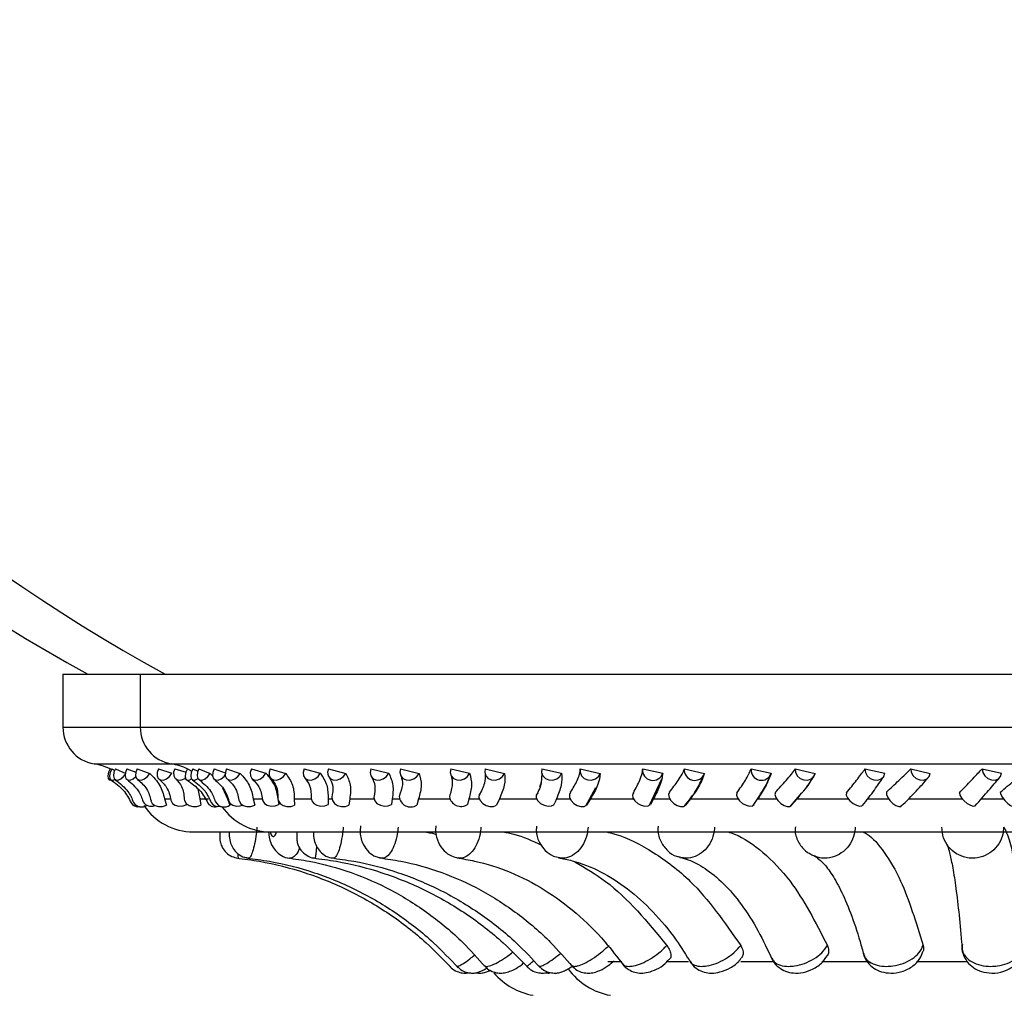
# Model space of a CAD drawing. Header units: millimetres. Extents: x 69 to 135, y 39 to 174.
# Tile 171 of 199: x 103.79 to 106.17, y 118.09 to 120.45. Entities that reach past the tile are written whole.
import ezdxf

# ---------------------------------------------------------------- set-up
doc = ezdxf.new("R2010")
doc.units = ezdxf.units.MM
doc.styles.add('SLDTEXTSTYLE0', font='TXT', dxfattribs={"width": 0.75})
doc.dimstyles.new('SLDDIMSTYLE0', dxfattribs={"dimtxt": 3.5, "dimasz": 3.302, "dimexe": 0, "dimexo": 0.0625, "dimgap": 0.875, "dimtad": 1, "dimdec": 0, "dimlfac": 20, "dimrnd": 1e-09, "dimzin": 12, "dimdsep": 46, "dimtxsty": 'SLDTEXTSTYLE0', "dimsah": 1, "dimcen": 0.09, "dimadec": 0, "dimazin": 3, "dimtfac": 1, "dimtdec": 0, "dimtofl": 0, "dimtmove": 0, "dimatfit": 3, "dimfxl": 0, "dimfrac": 2, "dimtolj": 1, "dimtzin": 12, "dimarcsym": 0})
doc.dimstyles.new('SLDDIMSTYLE1', dxfattribs={"dimtxt": 3.5, "dimasz": 3.302, "dimexe": 0, "dimexo": 0.0625, "dimgap": 0.875, "dimtad": 1, "dimdec": 0, "dimlfac": 20, "dimrnd": 1e-09, "dimzin": 12, "dimdsep": 46, "dimtxsty": 'SLDTEXTSTYLE0', "dimsah": 1, "dimcen": 0.09, "dimadec": 0, "dimazin": 3, "dimtfac": 1, "dimtdec": 0, "dimtmove": 0, "dimatfit": 0, "dimfxl": 0, "dimfrac": 2, "dimtolj": 1, "dimtzin": 12, "dimarcsym": 0})

# ---------------------------------------------------------------- blocks, each defined once
blk = doc.blocks.new('_D')
at = {"color": 7, "linetype": 'Continuous', "lineweight": 18}
for p, q in [((93.4827, 173.872), (135.2794, 173.872)), ((134.2794, 105.8002), (134.2794, 173.872)), ((90.7452, 105.8002), (135.2794, 105.8002))]:
    blk.add_line(p, q, dxfattribs=at)
for points in [[(134.2794, 173.872), (133.7714, 170.57), (134.7874, 170.57)], [(134.2794, 105.8002), (134.7874, 109.1022), (133.7714, 109.1022)]]:
    blk.add_solid(points, dxfattribs=at)
at = {"color": 7, "linetype": 'Continuous', "lineweight": 18, "insert": (129.7677, 135.8804), "char_height": 3.5, "attachment_point": 1, "rotation": 90, "style": 'SLDTEXTSTYLE0'}
blk.add_mtext('1361', dxfattribs=at)
blk = doc.blocks.new('_D_1')
at = {"color": 7, "linetype": 'Continuous', "lineweight": 18}
for p, q in [((92.2732, 128.1922), (124.4905, 128.1922)), ((123.4905, 128.1922), (123.4905, 105.8002)), ((90.7452, 105.8002), (124.4905, 105.8002))]:
    blk.add_line(p, q, dxfattribs=at)
for points in [[(123.4905, 128.1922), (122.9825, 124.8902), (123.9985, 124.8902)], [(123.4905, 105.8002), (123.9985, 109.1022), (122.9825, 109.1022)]]:
    blk.add_solid(points, dxfattribs=at)
at = {"color": 7, "linetype": 'Continuous', "lineweight": 18, "insert": (118.9788, 114.9028), "char_height": 3.5, "attachment_point": 1, "rotation": 90, "style": 'SLDTEXTSTYLE0'}
blk.add_mtext('448', dxfattribs=at)

msp = doc.modelspace()

# ---------------------------------------------------------------- linework, layer by layer
at = {"color": 7, "linetype": 'Continuous', "lineweight": 25}
for p, q in [((103.89427, 118.86784), (103.89427, 118.7399)), ((103.89427, 118.86784), (104.08112, 118.86784)), ((104.08112, 118.86784), (104.08112, 118.7399)), ((104.08112, 118.86784), (108.37135, 118.86784)), ((104.01224, 118.63894), (104.01951, 118.63548)), ((104.02109, 118.63939), (104.04665, 118.62811)), ((104.04916, 118.63894), (104.0705, 118.63096)), ((104.07356, 118.63939), (104.10464, 118.62811)), ((104.12521, 118.63894), (104.15798, 118.62869)), ((104.16467, 118.63939), (104.19251, 118.63066)), ((104.19526, 118.63939), (104.20614, 118.63377)), ((104.20829, 118.63894), (104.22074, 118.63357)), ((104.22301, 118.63939), (104.2507, 118.62811)), ((104.26001, 118.63894), (104.28703, 118.62955)), ((104.29013, 118.63939), (104.32314, 118.62811)), ((104.35039, 118.63894), (104.38502, 118.62869)), ((104.39533, 118.63939), (104.43299, 118.62811)), ((104.47766, 118.63894), (104.51677, 118.62869)), ((104.53654, 118.63939), (104.57814, 118.62811)), ((104.63936, 118.63894), (104.68218, 118.62869)), ((104.71104, 118.63939), (104.75576, 118.62811)), ((104.83233, 118.63894), (104.87803, 118.62869)), ((104.91541, 118.63939), (104.96238, 118.62811)), ((105.05282, 118.63894), (105.10051, 118.62869)), ((105.14568, 118.63939), (105.19399, 118.62811)), ((105.29653, 118.63894), (105.34528, 118.62869)), ((105.39738, 118.63939), (105.44608, 118.62811)), ((105.55873, 118.63894), (105.60759, 118.62869)), ((105.66559, 118.63939), (105.71374, 118.62811)), ((105.8343, 118.63894), (105.88233, 118.62869)), ((105.9451, 118.63939), (105.99176, 118.62811)), ((106.1179, 118.63894), (106.16415, 118.62869)), ((104.2507, 118.62811), (104.25623, 118.62215)), ((105.05253, 118.62788), (105.05086, 118.6049)), ((105.31344, 118.5512), (105.34311, 118.61454)), ((105.71374, 118.62811), (105.7066, 118.61653)), ((104.22092, 118.59041), (104.22563, 118.56671)), ((104.28023, 118.59277), (104.29219, 118.56671)), ((105.159, 118.54969), (105.18289, 118.59432)), ((104.13998, 118.56671), (104.15303, 118.56671)), ((104.13998, 118.56671), (104.14444, 118.55132)), ((104.22563, 118.56671), (104.24644, 118.56671)), ((104.22563, 118.56671), (104.22742, 118.55132)), ((104.29219, 118.56671), (104.29828, 118.55132)), ((104.35465, 118.56671), (104.37524, 118.56671)), ((104.35465, 118.56671), (104.35812, 118.55132)), ((104.41394, 118.56671), (104.41641, 118.5528)), ((104.45392, 118.56671), (104.49483, 118.56671)), ((104.45392, 118.56671), (104.4547, 118.55132)), ((104.53576, 118.56671), (104.5446, 118.56671)), ((104.53576, 118.56671), (104.53614, 118.5528)), ((104.58807, 118.56671), (104.58615, 118.55132)), ((104.58807, 118.56671), (104.64661, 118.56671)), ((104.69088, 118.56671), (104.68915, 118.5528)), ((104.69088, 118.56671), (104.70792, 118.56671)), ((104.7545, 118.56671), (104.74992, 118.55132)), ((104.7545, 118.56671), (104.82951, 118.56671)), ((104.87627, 118.56671), (104.87247, 118.5528)), ((104.87627, 118.56671), (104.90118, 118.56671)), ((104.94996, 118.56671), (104.9428, 118.55132)), ((104.94996, 118.56671), (105.03999, 118.56671)), ((105.08832, 118.56671), (105.08425, 118.55694)), ((105.08832, 118.56671), (105.12061, 118.56671)), ((105.17065, 118.56671), (105.16105, 118.55132)), ((105.17065, 118.56671), (105.27394, 118.56671)), ((105.3229, 118.56671), (105.31522, 118.5528)), ((105.3229, 118.56671), (105.36196, 118.56671)), ((105.41227, 118.56671), (105.40042, 118.55132)), ((105.41227, 118.56671), (105.52681, 118.56671)), ((105.56409, 118.5507), (105.57954, 118.57464)), ((105.57546, 118.56671), (105.62051, 118.56671)), ((105.65401, 118.54879), (105.68165, 118.58068)), ((105.67012, 118.56671), (105.65626, 118.55132)), ((105.67621, 118.57441), (105.67012, 118.56671)), ((105.67012, 118.56671), (105.79369, 118.56671)), ((105.84107, 118.56671), (105.8351, 118.55915)), ((105.84107, 118.56671), (105.89124, 118.56671)), ((105.93918, 118.56671), (106.06937, 118.56671)), ((106.11456, 118.56671), (106.16887, 118.56671)), ((104.19332, 118.55457), (104.19374, 118.5528)), ((105.08126, 118.5518), (105.08391, 118.55713)), ((104.2097, 118.48655), (104.39655, 118.48655)), ((104.39655, 118.48655), (108.09569, 118.48655)), ((105.21198, 118.17274), (105.24621, 118.17274)), ((105.35336, 118.17274), (105.40776, 118.17274)), ((105.53378, 118.17274), (105.61043, 118.17274)), ((105.73022, 118.17274), (105.83774, 118.17274)), ((105.9592, 118.17274), (106.0814, 118.17274))]:
    msp.add_line(p, q, dxfattribs=at)
at = {"color": 1, "linetype": 'Continuous', "lineweight": 25}
for p, q in [((103.89427, 118.7399), (104.08112, 118.7399)), ((104.08112, 118.7399), (108.37135, 118.7399)), ((103.96951, 118.65112), (104.15636, 118.65112)), ((104.15636, 118.65112), (108.29749, 118.65112))]:
    msp.add_line(p, q, dxfattribs=at)
at = {"color": 7, "linetype": 'Continuous', "lineweight": 25, "flags": 128}
for points in [[(104.00829, 118.63939), (104.00446, 118.63069), (104.00269, 118.6225), (104.00325, 118.61604), (104.00604, 118.61227), (104.01066, 118.61176), (104.01107, 118.61186)], [(104.01224, 118.63894), (104.00848, 118.63027), (104.00692, 118.62217), (104.00779, 118.61585), (104.01096, 118.61227), (104.01595, 118.61196), (104.0199, 118.61359)], [(104.02109, 118.63939), (104.01754, 118.63069), (104.01646, 118.6225), (104.018, 118.61604), (104.02194, 118.61227), (104.02769, 118.61176), (104.03439, 118.61458), (104.04104, 118.62032), (104.0449, 118.62527)], [(104.04916, 118.63894), (104.04573, 118.63027), (104.04489, 118.62217), (104.04676, 118.61585), (104.05107, 118.61227), (104.05717, 118.61196), (104.06414, 118.61497), (104.07045, 118.62029)], [(104.07356, 118.63939), (104.07035, 118.63069), (104.06998, 118.6225), (104.07249, 118.61604), (104.0775, 118.61227), (104.08427, 118.61176), (104.09179, 118.61458), (104.09894, 118.62032), (104.10464, 118.62811)], [(104.12521, 118.63894), (104.12217, 118.63027), (104.12206, 118.62217), (104.12491, 118.61585), (104.13027, 118.61227), (104.13736, 118.61196), (104.1451, 118.61497), (104.15234, 118.62084), (104.15798, 118.62869)], [(104.16467, 118.63939), (104.16189, 118.63069), (104.16222, 118.6225), (104.16564, 118.61604), (104.17163, 118.61227), (104.17929, 118.61176), (104.18749, 118.61458), (104.19041, 118.61641)], [(104.19526, 118.63939), (104.19153, 118.63069), (104.19001, 118.6225), (104.19094, 118.61604), (104.19417, 118.61227), (104.19923, 118.61176), (104.20535, 118.61458), (104.20536, 118.61459)], [(104.20829, 118.63894), (104.20465, 118.63027), (104.20335, 118.62217), (104.2046, 118.61585), (104.20821, 118.61227), (104.21363, 118.61196), (104.22005, 118.61497), (104.22095, 118.61561)], [(104.22301, 118.63939), (104.21958, 118.63069), (104.21876, 118.6225), (104.22067, 118.61604), (104.22503, 118.61227), (104.23117, 118.61176), (104.2382, 118.61458), (104.24505, 118.62032), (104.2507, 118.62811)], [(104.26001, 118.63894), (104.25672, 118.63027), (104.25615, 118.62217), (104.25839, 118.61585), (104.26311, 118.61227), (104.26959, 118.61196), (104.27687, 118.61497), (104.28386, 118.62084), (104.28672, 118.62433)], [(104.29013, 118.63939), (104.28708, 118.63069), (104.28697, 118.6225), (104.28982, 118.61604), (104.29521, 118.61227), (104.30234, 118.61176), (104.31013, 118.61458), (104.31742, 118.62032), (104.32314, 118.62811)], [(104.35039, 118.63894), (104.34751, 118.63027), (104.34768, 118.62217), (104.35088, 118.61585), (104.35661, 118.61227), (104.36403, 118.61196), (104.37202, 118.61497), (104.37939, 118.62084), (104.38502, 118.62869)], [(104.39533, 118.63939), (104.3927, 118.63069), (104.39331, 118.6225), (104.39705, 118.61604), (104.40338, 118.61227), (104.41134, 118.61176), (104.41974, 118.61458), (104.42734, 118.62032), (104.43299, 118.62811)], [(104.47766, 118.63894), (104.47526, 118.63027), (104.47616, 118.62217), (104.48025, 118.61585), (104.48689, 118.61227), (104.4951, 118.61196), (104.50365, 118.61497), (104.51125, 118.62084), (104.51677, 118.62869)], [(104.53654, 118.63939), (104.5344, 118.63069), (104.53571, 118.6225), (104.54027, 118.61604), (104.54741, 118.61227), (104.55604, 118.61176), (104.5649, 118.61458), (104.57265, 118.62032), (104.57814, 118.62811)], [(104.63936, 118.63894), (104.63747, 118.63027), (104.6391, 118.62217), (104.64399, 118.61585), (104.65141, 118.61227), (104.66025, 118.61196), (104.66919, 118.61497), (104.67688, 118.62084), (104.68218, 118.62869)], [(104.71104, 118.63939), (104.70942, 118.63069), (104.71141, 118.6225), (104.71669, 118.61604), (104.7245, 118.61227), (104.73365, 118.61176), (104.74278, 118.61458), (104.75054, 118.62032), (104.75576, 118.62811)], [(104.83233, 118.63894), (104.831, 118.63027), (104.83331, 118.62217), (104.83891, 118.61585), (104.84697, 118.61227), (104.85627, 118.61196), (104.86543, 118.61497), (104.87306, 118.62084), (104.87803, 118.62869)], [(104.91541, 118.63939), (104.91435, 118.63069), (104.91697, 118.6225), (104.92288, 118.61604), (104.93121, 118.61227), (104.94069, 118.61176), (104.94993, 118.61458), (104.95754, 118.62032), (104.96238, 118.62811)], [(105.05282, 118.63894), (105.05207, 118.63027), (105.05502, 118.62217), (105.06123, 118.61585), (105.06976, 118.61227), (105.07934, 118.61196), (105.08853, 118.61497), (105.09596, 118.62084), (105.10051, 118.62869)], [(105.14568, 118.63939), (105.1452, 118.63069), (105.14841, 118.6225), (105.15483, 118.61604), (105.16351, 118.61227), (105.17314, 118.61176), (105.1823, 118.61458), (105.18962, 118.62032), (105.19399, 118.62811)], [(105.66559, 118.63939), (105.66627, 118.63069), (105.67046, 118.6225), (105.67751, 118.61604), (105.68639, 118.61227), (105.69577, 118.61176), (105.70424, 118.61458), (105.71055, 118.62032), (105.71374, 118.62811)], [(105.8343, 118.63894), (105.83534, 118.63027), (105.83982, 118.62217), (105.84708, 118.61585), (105.85603, 118.61227), (105.86533, 118.61196), (105.87358, 118.61497), (105.87954, 118.62084), (105.88233, 118.62869)], [(105.9451, 118.63939), (105.94635, 118.63069), (105.95091, 118.6225), (105.95808, 118.61604), (105.9668, 118.61227), (105.97577, 118.61176), (105.98365, 118.61458), (105.98926, 118.62032), (105.99176, 118.62811)], [(106.1179, 118.63894), (106.1195, 118.63027), (106.12433, 118.62217), (106.13167, 118.61585), (106.14041, 118.61227), (106.14924, 118.61196), (106.15684, 118.61497), (106.16207, 118.62084), (106.16415, 118.62869)], [(105.12222, 118.58237), (105.11913, 118.57685), (105.11949, 118.56977), (105.12325, 118.56221), (105.12983, 118.55534), (105.13822, 118.55024), (105.14711, 118.54768), (105.15513, 118.54806), (105.16105, 118.55132)], [(105.36124, 118.58237), (105.35922, 118.57685), (105.36052, 118.56977), (105.36495, 118.56221), (105.37181, 118.55534), (105.38005, 118.55024), (105.3884, 118.54768), (105.39556, 118.54806), (105.40042, 118.55132)], [(105.61748, 118.58237), (105.61657, 118.57685), (105.61879, 118.56977), (105.6238, 118.56221), (105.63081, 118.55534), (105.63874, 118.55024), (105.64638, 118.54768), (105.65253, 118.54806), (105.65626, 118.55132)], [(105.88595, 118.58237), (105.88618, 118.57685), (105.88927, 118.56977), (105.89476, 118.56221), (105.90178, 118.55534), (105.90926, 118.55024), (105.91604, 118.54768), (105.92107, 118.54806), (105.92357, 118.55132)], [(106.16143, 118.58237), (106.16279, 118.57685), (106.1667, 118.56977), (106.17256, 118.56221), (106.17945, 118.55534), (106.18633, 118.55024), (106.19212, 118.54768), (106.19592, 118.54806), (106.19716, 118.55132)], [(104.10724, 118.56193), (104.11031, 118.55534), (104.11675, 118.55024), (104.12551, 118.54768), (104.13524, 118.54806), (104.14444, 118.55132)], [(104.15545, 118.56291), (104.15566, 118.56182), (104.15918, 118.55555), (104.16594, 118.551), (104.1749, 118.54888), (104.18466, 118.54951), (104.19374, 118.5528)], [(104.18781, 118.56577), (104.18839, 118.56221), (104.19235, 118.55534), (104.19948, 118.55024), (104.20866, 118.54768), (104.21848, 118.54806), (104.22742, 118.55132)], [(104.29591, 118.56055), (104.29857, 118.55555), (104.30482, 118.551), (104.31344, 118.54888), (104.3231, 118.54951), (104.32861, 118.55113)], [(104.31993, 118.56325), (104.32011, 118.56221), (104.32356, 118.55534), (104.33027, 118.55024), (104.33921, 118.54768), (104.34899, 118.54806), (104.35812, 118.55132)], [(104.37715, 118.56421), (104.37763, 118.56182), (104.38149, 118.55555), (104.38853, 118.551), (104.39765, 118.54888), (104.40745, 118.54951), (104.41641, 118.5528)], [(104.4144, 118.56713), (104.41518, 118.56221), (104.41945, 118.55534), (104.4268, 118.55024), (104.43609, 118.54768), (104.4459, 118.54806), (104.4547, 118.55132)], [(104.49484, 118.56789), (104.49598, 118.56182), (104.50071, 118.55555), (104.50839, 118.551), (104.51784, 118.54888), (104.52759, 118.54951), (104.53614, 118.5528)], [(104.54452, 118.56999), (104.5445, 118.56977), (104.54589, 118.56221), (104.5509, 118.55534), (104.55874, 118.55024), (104.56821, 118.54768), (104.57785, 118.54806), (104.58615, 118.55132)], [(104.64643, 118.56983), (104.64641, 118.56885), (104.64839, 118.56182), (104.6539, 118.55555), (104.66208, 118.551), (104.67166, 118.54888), (104.68118, 118.54951), (104.68915, 118.5528)], [(104.90189, 118.57878), (104.90097, 118.57685), (104.90038, 118.56977), (104.90341, 118.56221), (104.90958, 118.55534), (104.91794, 118.55024), (104.92721, 118.54768), (104.93595, 118.54806), (104.9428, 118.55132)], [(105.04254, 118.58088), (105.03908, 118.57555), (105.03922, 118.56885), (105.04294, 118.56182), (105.04967, 118.55555), (105.05835, 118.551), (105.06766, 118.54888), (105.07616, 118.54951), (105.08128, 118.55181)], [(105.27415, 118.58088), (105.27177, 118.57555), (105.27291, 118.56885), (105.2774, 118.56182), (105.28454, 118.55555), (105.29323, 118.551), (105.30212, 118.54888), (105.30985, 118.54951), (105.31522, 118.5528)], [(105.52468, 118.58088), (105.52343, 118.57555), (105.52555, 118.56885), (105.53071, 118.56182), (105.53813, 118.55555), (105.54665, 118.551), (105.55496, 118.54888), (105.56178, 118.54951), (105.56604, 118.5528)], [(105.78926, 118.58088), (105.78915, 118.57555), (105.7922, 118.56885), (105.79795, 118.56182), (105.8055, 118.55555), (105.81369, 118.551), (105.82125, 118.54888), (105.82702, 118.54951), (105.8301, 118.5528)], [(106.06273, 118.58088), (106.06377, 118.57555), (106.0677, 118.56885), (106.07391, 118.56182), (106.08145, 118.55555), (106.08914, 118.551), (106.09581, 118.54888), (106.10042, 118.54951), (106.10225, 118.5528)], [(104.2706, 118.54894), (104.27515, 118.54768), (104.27888, 118.54748)]]:
    msp.add_lwpolyline(points, dxfattribs=at)
at = {"color": 7, "linetype": 'Continuous', "lineweight": 25}
for centre, radius, start, end in [((106.06293, 122.70561), 4.37867, 193.22002, 241.2195), ((106.24979, 122.70561), 4.37867, 193.05337, 241.2195), ((103.98427, 118.7399), 0.09, 180, 260.56308), ((104.17112, 118.7399), 0.09, 180, 260.56308), ((103.94499, 118.50361), 0.14954, 62.5993, 80.56308), ((104.13185, 118.50361), 0.14954, 64.5623, 80.56308), ((105.32139, 118.63612), 0.02502, 173.53594, 342.72796), ((105.42232, 118.63632), 0.02513, 173.00174, 340.91993), ((105.58372, 118.63647), 0.02511, 174.35202, 341.96534), ((104.19711, 118.61803), 0.00709, 169.911, 235.03789), ((104.10796, 118.57155), 0.02316, 211.91456, 292.64143), ((104.28425, 118.57121), 0.02433, 210.16227, 305.19965), ((104.73503, 118.57452), 0.02757, 184.80306, 302.69093), ((104.85694, 118.57661), 0.02843, 189.79731, 303.12528), ((104.07326, 118.56502), 0.01635, 210.64675, 276.60071), ((104.07601, 118.56701), 0.01968, 231.92894, 281.16062), ((104.08471, 118.57043), 0.02351, 213.06612, 303.089), ((104.2097, 118.63064), 0.1441, 213.92807, 270), ((104.26192, 118.56815), 0.02101, 216.02606, 292.83784), ((104.26853, 118.567), 0.01864, 210.84819, 285.85978), ((104.39655, 118.63064), 0.1441, 215.25165, 270), ((105.24641, 118.24955), 0.16087, 216.01814, 259.95841), ((105.05956, 118.24955), 0.16087, 220.29077, 259.95841)]:
    msp.add_arc(centre, radius, start, end, dxfattribs=at)
for points, knots in [([(105.12222, 118.58237), (105.12805, 118.59207), (105.13744, 118.60772), (105.14503, 118.62672), (105.14546, 118.63513), (105.14568, 118.63939)], [0, 0, 0, 0, 0.4459279, 0.7192444, 1, 1, 1, 1]), ([(105.27415, 118.58088), (105.27977, 118.59151), (105.29103, 118.6128), (105.29629, 118.63078), (105.29651, 118.63816), (105.29653, 118.63894)], [0, 0, 0, 0, 0.4711036, 0.9438887, 1, 1, 1, 1]), ([(105.36124, 118.58237), (105.36872, 118.59207), (105.38079, 118.60772), (105.39273, 118.62672), (105.39581, 118.63513), (105.39738, 118.63939)], [0, 0, 0, 0, 0.4459228, 0.7192308, 1, 1, 1, 1]), ([(105.52468, 118.58088), (105.53188, 118.59151), (105.54629, 118.6128), (105.55583, 118.63078), (105.55845, 118.63816), (105.55873, 118.63894)], [0, 0, 0, 0, 0.4710971, 0.9438889, 1, 1, 1, 1]), ([(105.61748, 118.58237), (105.62648, 118.59207), (105.641, 118.60772), (105.65705, 118.62672), (105.66272, 118.63513), (105.66559, 118.63939)], [0, 0, 0, 0, 0.4459304, 0.7192463, 1, 1, 1, 1]), ([(105.78926, 118.58088), (105.79789, 118.59151), (105.81518, 118.6128), (105.8288, 118.63078), (105.83378, 118.63816), (105.8343, 118.63894)], [0, 0, 0, 0, 0.4711044, 0.9438907, 1, 1, 1, 1]), ([(105.88595, 118.58237), (105.89629, 118.59207), (105.91297, 118.60772), (105.93283, 118.62672), (105.94097, 118.63513), (105.9451, 118.63939)], [0, 0, 0, 0, 0.4459327, 0.7192407, 1, 1, 1, 1]), ([(106.06273, 118.58088), (106.07262, 118.59151), (106.09246, 118.6128), (106.1099, 118.63078), (106.11713, 118.63816), (106.1179, 118.63894)], [0, 0, 0, 0, 0.4710985, 0.9438852, 1, 1, 1, 1]), ([(106.16143, 118.58237), (106.17292, 118.59207), (106.19144, 118.60772), (106.21471, 118.62672), (106.22517, 118.63513), (106.23047, 118.63939)], [0, 0, 0, 0, 0.4459255, 0.7192457, 1, 1, 1, 1]), ([(104.01046, 118.61254), (104.02126, 118.60468), (104.04318, 118.58874), (104.05377, 118.56754), (104.05914, 118.5568)], [0, 0, 0, 0, 0.4931826, 1, 1, 1, 1]), ([(104.02095, 118.6128), (104.03232, 118.60375), (104.05283, 118.58741), (104.06118, 118.56697), (104.06491, 118.55786)], [0, 0, 0, 0, 0.5542089, 1, 1, 1, 1]), ([(104.04932, 118.61317), (104.05948, 118.60459), (104.07778, 118.58914), (104.085, 118.5687), (104.08821, 118.55961)], [0, 0, 0, 0, 0.5548224, 1, 1, 1, 1]), ([(104.07497, 118.61359), (104.08315, 118.60616), (104.09995, 118.59092), (104.10477, 118.57173), (104.10725, 118.56189)], [0, 0, 0, 0, 0.4871365, 1, 1, 1, 1]), ([(104.10464, 118.62811), (104.11343, 118.61895), (104.13114, 118.60048), (104.13702, 118.57802), (104.13998, 118.56671)], [0, 0, 0, 0, 0.49600948, 1, 1, 1, 1]), ([(104.12675, 118.61407), (104.13343, 118.60778), (104.14852, 118.59354), (104.15295, 118.57403), (104.15542, 118.56314)], [0, 0, 0, 0, 0.4422921, 1, 1, 1, 1]), ([(104.16702, 118.61474), (104.17247, 118.60885), (104.18519, 118.59509), (104.18685, 118.57659), (104.1878, 118.56602)], [0, 0, 0, 0, 0.4282665, 1, 1, 1, 1]), ([(104.19388, 118.61243), (104.20531, 118.60423), (104.22851, 118.58757), (104.23934, 118.56662), (104.24483, 118.55599)], [0, 0, 0, 0, 0.4924054, 1, 1, 1, 1]), ([(104.2073, 118.61275), (104.21864, 118.60394), (104.23906, 118.58808), (104.24831, 118.56704), (104.25242, 118.55768)], [0, 0, 0, 0, 0.5553815, 1, 1, 1, 1]), ([(104.22352, 118.61306), (104.23406, 118.60417), (104.25311, 118.58812), (104.26003, 118.56818), (104.26311, 118.55928)], [0, 0, 0, 0, 0.5538293, 1, 1, 1, 1]), ([(104.26076, 118.61347), (104.26994, 118.60532), (104.28696, 118.59019), (104.29303, 118.57014), (104.29582, 118.5609)], [0, 0, 0, 0, 0.5390973, 1, 1, 1, 1]), ([(104.29197, 118.61397), (104.29872, 118.60756), (104.3142, 118.59286), (104.31784, 118.57408), (104.31989, 118.56349)], [0, 0, 0, 0, 0.4358745, 1, 1, 1, 1]), ([(104.32314, 118.62811), (104.33132, 118.61895), (104.34781, 118.60048), (104.35236, 118.57802), (104.35465, 118.56671)], [0, 0, 0, 0, 0.4960073, 1, 1, 1, 1]), ([(104.3523, 118.61451), (104.35816, 118.6086), (104.37184, 118.59483), (104.37521, 118.57551), (104.37713, 118.56447)], [0, 0, 0, 0, 0.4290165, 1, 1, 1, 1]), ([(104.38502, 118.62869), (104.39289, 118.61933), (104.40815, 118.60116), (104.41205, 118.57796), (104.41394, 118.56671)], [0, 0, 0, 0, 0.5150534, 1, 1, 1, 1]), ([(104.39784, 118.61529), (104.40257, 118.60968), (104.41361, 118.59659), (104.41411, 118.57801), (104.4144, 118.56738)], [0, 0, 0, 0, 0.4282473, 1, 1, 1, 1]), ([(104.43299, 118.62811), (104.43946, 118.61895), (104.45249, 118.60048), (104.45344, 118.57802), (104.45392, 118.56671)], [0, 0, 0, 0, 0.4960014, 1, 1, 1, 1]), ([(104.48008, 118.61601), (104.48423, 118.61071), (104.49393, 118.59836), (104.4945, 118.57882), (104.49483, 118.56766)], [0, 0, 0, 0, 0.4288555, 1, 1, 1, 1]), ([(104.51677, 118.62869), (104.52291, 118.61933), (104.53483, 118.60116), (104.53546, 118.57796), (104.53576, 118.56671)], [0, 0, 0, 0, 0.5150496, 1, 1, 1, 1]), ([(104.53895, 118.61733), (104.54242, 118.61093), (104.54953, 118.5978), (104.54624, 118.57966), (104.54456, 118.57036)], [0, 0, 0, 0, 0.4876429, 1, 1, 1, 1]), ([(104.57814, 118.62811), (104.58276, 118.61895), (104.59208, 118.60048), (104.58942, 118.57802), (104.58807, 118.56671)], [0, 0, 0, 0, 0.4960092, 1, 1, 1, 1]), ([(104.64132, 118.61853), (104.64447, 118.61223), (104.65094, 118.59934), (104.64798, 118.58004), (104.64646, 118.57016)], [0, 0, 0, 0, 0.4883432, 1, 1, 1, 1]), ([(104.68218, 118.62869), (104.68647, 118.61933), (104.69481, 118.60116), (104.69216, 118.57796), (104.69088, 118.56671)], [0, 0, 0, 0, 0.5150551, 1, 1, 1, 1]), ([(104.71211, 118.62121), (104.71405, 118.61475), (104.71805, 118.60146), (104.71115, 118.58236), (104.7076, 118.57254)], [0, 0, 0, 0, 0.4865073, 1, 1, 1, 1]), ([(104.75576, 118.62811), (104.75845, 118.61895), (104.76387, 118.60048), (104.75764, 118.57802), (104.7545, 118.56671)], [0, 0, 0, 0, 0.4960111, 1, 1, 1, 1]), ([(104.83299, 118.62277), (104.83476, 118.61622), (104.8384, 118.6028), (104.83215, 118.58247), (104.82895, 118.57205)], [0, 0, 0, 0, 0.4879216, 1, 1, 1, 1]), ([(104.87803, 118.62869), (104.8804, 118.61933), (104.88499, 118.60116), (104.87912, 118.57796), (104.87627, 118.56671)], [0, 0, 0, 0, 0.5150528, 1, 1, 1, 1]), ([(104.91519, 118.62651), (104.9156, 118.6195), (104.91645, 118.60509), (104.90578, 118.58466), (104.9003, 118.57418)], [0, 0, 0, 0, 0.48664573, 1, 1, 1, 1]), ([(104.96238, 118.62811), (104.96308, 118.61895), (104.9645, 118.60048), (104.95483, 118.57802), (104.94996, 118.56671)], [0, 0, 0, 0, 0.496004, 1, 1, 1, 1]), ([(105.04753, 118.59617), (105.04982, 118.60175), (105.0527, 118.60874), (105.0527, 118.61383), (105.0527, 118.61486)], [0, 0, 0, 0, 0.7975624, 1, 1, 1, 1]), ([(105.10051, 118.62869), (105.1009, 118.61933), (105.10166, 118.60116), (105.09267, 118.57796), (105.08832, 118.56671)], [0, 0, 0, 0, 0.5150472, 1, 1, 1, 1]), ([(105.19399, 118.62811), (105.1927, 118.61895), (105.19009, 118.60048), (105.17716, 118.57802), (105.17065, 118.56671)], [0, 0, 0, 0, 0.4960152, 1, 1, 1, 1]), ([(105.34528, 118.62869), (105.34369, 118.61933), (105.3406, 118.60116), (105.32868, 118.57796), (105.3229, 118.56671)], [0, 0, 0, 0, 0.5150488, 1, 1, 1, 1]), ([(105.39809, 118.54919), (105.40833, 118.56231), (105.42897, 118.58873), (105.43762, 118.60951), (105.44198, 118.61997)], [0, 0, 0, 0, 0.4963559, 1, 1, 1, 1]), ([(105.44608, 118.62811), (105.44281, 118.61895), (105.43622, 118.60048), (105.4203, 118.57802), (105.41227, 118.56671)], [0, 0, 0, 0, 0.4960078, 1, 1, 1, 1]), ([(105.60759, 118.62869), (105.60405, 118.61933), (105.59718, 118.60116), (105.58255, 118.57796), (105.57546, 118.56671)], [0, 0, 0, 0, 0.5150441, 1, 1, 1, 1]), ([(105.57954, 118.57464), (105.58274, 118.57946), (105.59462, 118.59736), (105.59989, 118.61061), (105.60373, 118.62029)], [0, 0, 0, 0, 0.2695221, 1, 1, 1, 1]), ([(105.68165, 118.58068), (105.68327, 118.58253), (105.69601, 118.59707), (105.7028, 118.6083), (105.70872, 118.6181)], [0, 0, 0, 0, 0.1274186, 1, 1, 1, 1]), ([(105.82832, 118.55028), (105.83856, 118.56336), (105.85905, 118.58952), (105.87153, 118.60884), (105.87777, 118.6185)], [0, 0, 0, 0, 0.499821, 1, 1, 1, 1]), ([(105.92174, 118.54845), (105.93463, 118.56126), (105.96045, 118.58691), (105.9777, 118.60674), (105.98634, 118.61668)], [0, 0, 0, 0, 0.499257, 1, 1, 1, 1]), ([(106.10097, 118.54992), (106.11229, 118.56285), (106.1349, 118.58867), (106.15121, 118.60763), (106.15934, 118.61709)], [0, 0, 0, 0, 0.5009802, 1, 1, 1, 1]), ([(105.05086, 118.6049), (105.05086, 118.60485), (105.05031, 118.59674), (105.0445, 118.58509), (105.03872, 118.57352)], [0, 0, 0, 0, 0.0061814, 1, 1, 1, 1]), ([(105.69892, 118.60407), (105.69813, 118.60265), (105.69672, 118.60013), (105.6942, 118.59707), (105.69309, 118.59573)], [0, 0, 0, 0, 0.5622879, 1, 1, 1, 1]), ([(104.39119, 118.48746), (104.39241, 118.47811), (104.39458, 118.46137), (104.40655, 118.44128), (104.4224, 118.42892), (104.43519, 118.42278), (104.44215, 118.42324), (104.44263, 118.42327)], [0, 0, 0, 0, 0.3145739, 0.5631841, 0.770099, 0.9842621, 1, 1, 1, 1]), ([(104.61394, 118.50151), (104.61348, 118.49604), (104.61214, 118.47985), (104.61868, 118.45725), (104.63281, 118.43762), (104.64889, 118.42628), (104.66049, 118.42447), (104.66553, 118.42369)], [0, 0, 0, 0, 0.1536732, 0.4547446, 0.6668062, 0.8550514, 1, 1, 1, 1]), ([(104.79647, 118.50117), (104.79597, 118.49659), (104.79446, 118.48267), (104.80102, 118.46109), (104.81455, 118.44072), (104.83202, 118.42741), (104.84517, 118.42491), (104.851, 118.4238)], [0, 0, 0, 0, 0.1285688, 0.3912823, 0.6195557, 0.8312452, 1, 1, 1, 1]), ([(105.04007, 118.50068), (105.03959, 118.49692), (105.03793, 118.48398), (105.04476, 118.46256), (105.05928, 118.44131), (105.07759, 118.4277), (105.09088, 118.42538), (105.09617, 118.42445)], [0, 0, 0, 0, 0.1068282, 0.3682073, 0.6134641, 0.8458373, 1, 1, 1, 1]), ([(105.33419, 118.50001), (105.33375, 118.49686), (105.33194, 118.4839), (105.33953, 118.46208), (105.35571, 118.44062), (105.37282, 118.42799), (105.38415, 118.42642), (105.38705, 118.42601)], [0, 0, 0, 0, 0.0949278, 0.3907585, 0.6548513, 0.9116917, 1, 1, 1, 1]), ([(105.66599, 118.49916), (105.6656, 118.49646), (105.66385, 118.48421), (105.67177, 118.46261), (105.6879, 118.43973), (105.7041, 118.43205), (105.71148, 118.42855)], [0, 0, 0, 0, 0.09028677, 0.40964703, 0.73091723, 1, 1, 1, 1]), ([(106.16961, 118.49779), (106.1692, 118.49219), (106.16819, 118.47821), (106.159, 118.45717), (106.14194, 118.43814), (106.11948, 118.42578), (106.09739, 118.42205), (106.07546, 118.42436), (106.05467, 118.43263), (106.03565, 118.44944), (106.02254, 118.47196), (106.02098, 118.48908), (106.02018, 118.49779)], [0, 0, 0, 0, 0.071767, 0.1789309, 0.2859703, 0.3929761, 0.5000224, 0.5670026, 0.6742208, 0.7815582, 0.8889413, 1, 1, 1, 1]), ([(106.16961, 118.49779), (106.17251, 118.49303), (106.17968, 118.48123), (106.19083, 118.43948), (106.20509, 118.3583), (106.2135, 118.2675), (106.21865, 118.21186)], [0, 0, 0, 0, 0.1560523, 0.3867741, 0.6241876, 1, 1, 1, 1]), ([(104.27367, 118.48655), (104.27361, 118.48494), (104.27341, 118.47953), (104.27339, 118.47475), (104.27368, 118.46805), (104.27509, 118.45916), (104.2795, 118.44778), (104.28865, 118.43581), (104.30202, 118.42619), (104.31283, 118.42422), (104.31812, 118.42325)], [0, 0, 0, 0, 0.0567936, 0.1916007, 0.2576911, 0.3473438, 0.4840396, 0.6489153, 0.8283732, 1, 1, 1, 1]), ([(104.2961, 118.48655), (104.29615, 118.4831), (104.2963, 118.47344), (104.29871, 118.46076), (104.30562, 118.44522), (104.31698, 118.43287), (104.33054, 118.42479), (104.33987, 118.42404), (104.3433, 118.42377)], [0, 0, 0, 0, 0.1185435, 0.3323993, 0.4943509, 0.6912909, 0.8865305, 1, 1, 1, 1]), ([(104.46008, 118.48655), (104.45998, 118.48407), (104.45974, 118.47824), (104.45962, 118.47475), (104.45978, 118.46914), (104.46057, 118.46219), (104.46336, 118.45278), (104.47043, 118.44029), (104.48292, 118.42945), (104.49572, 118.42328), (104.50289, 118.42344), (104.50412, 118.42346)], [0, 0, 0, 0, 0.0933274, 0.2195945, 0.2584297, 0.3233591, 0.4397306, 0.5709029, 0.7727633, 0.9610611, 1, 1, 1, 1]), ([(104.49996, 118.48655), (104.50018, 118.48149), (104.50065, 118.4707), (104.50475, 118.45603), (104.51318, 118.44116), (104.52628, 118.42985), (104.53885, 118.42353), (104.54652, 118.42359), (104.54808, 118.4236)], [0, 0, 0, 0, 0.1741642, 0.3717214, 0.5543106, 0.7454631, 0.9482301, 1, 1, 1, 1]), ([(104.76612, 118.48655), (104.7759, 118.48544), (104.78653, 118.48424), (104.79664, 118.48066), (104.79745, 118.48037)], [0, 0, 0, 0, 0.920043, 1, 1, 1, 1]), ([(104.95917, 118.48655), (104.96768, 118.48497), (104.99942, 118.47908), (105.02961, 118.46505), (105.05169, 118.45478)], [0, 0, 0, 0, 0.2682031, 1, 1, 1, 1]), ([(105.20846, 118.48655), (105.21542, 118.48489), (105.2545, 118.47558), (105.32395, 118.43895), (105.43142, 118.35859), (105.49478, 118.26762), (105.53361, 118.21186)], [0, 0, 0, 0, 0.0559095, 0.3139612, 0.5794975, 1, 1, 1, 1]), ([(105.5031, 118.48655), (105.50822, 118.4849), (105.53707, 118.47561), (105.58837, 118.439), (105.66781, 118.35865), (105.71465, 118.26765), (105.74336, 118.21186)], [0, 0, 0, 0, 0.0555901, 0.3136579, 0.5792118, 1, 1, 1, 1]), ([(105.83025, 118.48655), (105.83325, 118.48494), (105.85058, 118.4757), (105.88144, 118.43926), (105.92942, 118.35894), (105.95772, 118.26779), (105.97508, 118.21186)], [0, 0, 0, 0, 0.0541679, 0.3123088, 0.577935, 1, 1, 1, 1]), ([(106.03262, 118.4562), (106.03259, 118.45625), (106.03135, 118.4581), (106.03501, 118.45139), (106.03893, 118.43647), (106.046, 118.40481), (106.05345, 118.35774), (106.06102, 118.29554), (106.06621, 118.24055), (106.06882, 118.20785), (106.0693, 118.20193)], [0, 0, 0, 0, 0.0026554, 0.103372, 0.2371153, 0.3978459, 0.5782067, 0.7694556, 0.958272, 1, 1, 1, 1]), ([(104.31321, 118.42346), (104.33208, 118.42103), (104.38849, 118.41376), (104.48059, 118.39006), (104.58621, 118.34741), (104.68467, 118.29014), (104.76756, 118.2262), (104.81349, 118.17822), (104.83321, 118.15763)], [0, 0, 0, 0, 0.0956149, 0.285831, 0.4761643, 0.6664934, 0.8568216, 1, 1, 1, 1]), ([(104.33846, 118.42348), (104.357, 118.42105), (104.41248, 118.4138), (104.50311, 118.39012), (104.60706, 118.34749), (104.70398, 118.29024), (104.78546, 118.22638), (104.8306, 118.17852), (104.84992, 118.15803)], [0, 0, 0, 0, 0.0955904, 0.2860139, 0.4765374, 0.6670244, 0.8574656, 1, 1, 1, 1]), ([(104.43818, 118.42353), (104.45543, 118.42114), (104.50725, 118.41394), (104.592, 118.39039), (104.68936, 118.34785), (104.78016, 118.29067), (104.85611, 118.22719), (104.89815, 118.17979), (104.91595, 118.15973)], [0, 0, 0, 0, 0.095487, 0.2868189, 0.4781495, 0.6692352, 0.860019, 1, 1, 1, 1]), ([(104.49928, 118.42346), (104.51815, 118.42103), (104.57459, 118.41376), (104.66674, 118.39006), (104.77241, 118.34741), (104.87092, 118.29014), (104.95386, 118.22619), (104.99981, 118.17821), (105.01954, 118.15761)], [0, 0, 0, 0, 0.095617, 0.2858277, 0.4761532, 0.6664787, 0.8568017, 1, 1, 1, 1]), ([(104.54338, 118.42349), (104.56169, 118.42107), (104.61651, 118.41382), (104.70608, 118.39017), (104.80883, 118.34755), (104.90465, 118.29031), (104.98512, 118.22652), (105.0297, 118.17874), (105.04874, 118.15833)], [0, 0, 0, 0, 0.0955714, 0.2861476, 0.4768111, 0.6674106, 0.8579276, 1, 1, 1, 1]), ([(104.66114, 118.42356), (104.67792, 118.42117), (104.72841, 118.414), (104.81101, 118.3905), (104.90598, 118.348), (104.99455, 118.29085), (105.06852, 118.22752), (105.10946, 118.18028), (105.12671, 118.16038)], [0, 0, 0, 0, 0.0954493, 0.2871534, 0.4787928, 0.6700772, 0.8609382, 1, 1, 1, 1]), ([(104.84723, 118.4237), (104.86155, 118.42139), (104.90507, 118.41437), (104.97652, 118.39123), (105.05907, 118.349), (105.13612, 118.29215), (105.20002, 118.2296), (105.23538, 118.18321), (105.25002, 118.16401)], [0, 0, 0, 0, 0.095238, 0.289336, 0.4826713, 0.67463, 0.8653262, 1, 1, 1, 1]), ([(105.09306, 118.42402), (105.10403, 118.42187), (105.13797, 118.4152), (105.19425, 118.39289), (105.26017, 118.35137), (105.32188, 118.29537), (105.37311, 118.23392), (105.40158, 118.18838), (105.41329, 118.16965)], [0, 0, 0, 0, 0.0949402, 0.2938337, 0.4889635, 0.6799111, 0.8683637, 1, 1, 1, 1]), ([(105.38678, 118.42481), (105.39346, 118.42304), (105.41288, 118.41789), (105.44794, 118.39984), (105.49175, 118.36417), (105.53549, 118.31266), (105.57542, 118.25092), (105.59862, 118.20139), (105.60967, 118.17779)], [0, 0, 0, 0, 0.0946596, 0.2750192, 0.4672577, 0.6516128, 0.8340403, 1, 1, 1, 1]), ([(105.71181, 118.42764), (105.71318, 118.42706), (105.71679, 118.42555), (105.7306, 118.41509), (105.75176, 118.38894), (105.77558, 118.34758), (105.79961, 118.29189), (105.81819, 118.23663), (105.82825, 118.19964), (105.83123, 118.1887)], [0, 0, 0, 0, 0.0949897, 0.2504377, 0.4149673, 0.5803819, 0.7508447, 0.9262897, 1, 1, 1, 1]), ([(105.13265, 118.41424), (105.15777, 118.39941), (105.24142, 118.34999), (105.30825, 118.26872), (105.355, 118.21186)], [0, 0, 0, 0, 0.3002681, 1, 1, 1, 1]), ([(105.355, 118.21186), (105.35768, 118.20766), (105.36302, 118.19927), (105.36521, 118.18788), (105.36419, 118.18012), (105.36108, 118.17794), (105.36025, 118.17735)], [0, 0, 0, 0, 0.297172, 0.5943446, 0.891714, 1, 1, 1, 1]), ([(105.53361, 118.21186), (105.53562, 118.2077), (105.53965, 118.19938), (105.5398, 118.18844), (105.53641, 118.18355), (105.53495, 118.18145)], [0, 0, 0, 0, 0.3629924, 0.7259979, 1, 1, 1, 1]), ([(105.74336, 118.21186), (105.7446, 118.20774), (105.74707, 118.1995), (105.74608, 118.19089), (105.74334, 118.18777), (105.74318, 118.18758)], [0, 0, 0, 0, 0.4846556, 0.969315, 1, 1, 1, 1]), ([(105.97508, 118.21186), (105.976, 118.20759), (105.97713, 118.2023), (105.97484, 118.19766), (105.9744, 118.19676)], [0, 0, 0, 0, 0.8070829, 1, 1, 1, 1]), ([(106.06981, 118.21437), (106.06944, 118.21267), (106.06744, 118.20321), (106.07247, 118.18626), (106.08403, 118.1678), (106.10102, 118.15437), (106.12264, 118.14588), (106.14928, 118.14372), (106.17658, 118.15015), (106.19918, 118.16456), (106.21308, 118.18389), (106.21933, 118.19994), (106.21836, 118.20843), (106.21824, 118.20955)], [0, 0, 0, 0, 0.023397, 0.1299002, 0.2240699, 0.3165483, 0.4171394, 0.5327849, 0.6639522, 0.7807862, 0.8850619, 0.9849599, 1, 1, 1, 1]), ([(106.06926, 118.21186), (106.06916, 118.20779), (106.06892, 118.19818), (106.07675, 118.18393), (106.0924, 118.17132), (106.11394, 118.16313), (106.13575, 118.16065), (106.15785, 118.16218), (106.17926, 118.16767), (106.19952, 118.17881), (106.21461, 118.19403), (106.21726, 118.20573), (106.21865, 118.21186)], [0, 0, 0, 0, 0.0774646, 0.1832141, 0.2888337, 0.3944261, 0.5000532, 0.5661491, 0.6719485, 0.7778624, 0.8838308, 1, 1, 1, 1]), ([(105.24745, 118.16773), (105.24754, 118.16756), (105.25049, 118.16142), (105.26123, 118.15356), (105.27692, 118.14627), (105.29339, 118.14426), (105.31114, 118.14645), (105.33068, 118.15402), (105.34902, 118.16476), (105.35707, 118.17424), (105.35996, 118.17764)], [0, 0, 0, 0, 0.00456538, 0.15620816, 0.28535869, 0.40559277, 0.53826387, 0.70811326, 0.89553554, 1, 1, 1, 1]), ([(105.41197, 118.17346), (105.41284, 118.17154), (105.41646, 118.16361), (105.4285, 118.15409), (105.44527, 118.14642), (105.46399, 118.14409), (105.48544, 118.14694), (105.50935, 118.15729), (105.52736, 118.16962), (105.53357, 118.17964), (105.53476, 118.18157)], [0, 0, 0, 0, 0.0433109, 0.1793754, 0.3031567, 0.4263748, 0.5712437, 0.7522646, 0.9523558, 1, 1, 1, 1]), ([(105.60853, 118.18136), (105.60873, 118.18059), (105.6107, 118.17292), (105.62101, 118.16167), (105.63734, 118.15031), (105.65691, 118.14472), (105.6795, 118.14461), (105.70517, 118.15188), (105.72884, 118.16629), (105.73877, 118.181), (105.7432, 118.18756)], [0, 0, 0, 0, 0.014591, 0.1446956, 0.2630628, 0.3812201, 0.5146084, 0.6739826, 0.8545219, 1, 1, 1, 1]), ([(105.8306, 118.19217), (105.83065, 118.19162), (105.83133, 118.18362), (105.84, 118.17046), (105.855, 118.15598), (105.87445, 118.14708), (105.89769, 118.14371), (105.92489, 118.14764), (105.9498, 118.1602), (105.96752, 118.17768), (105.97227, 118.19118), (105.97426, 118.19683)], [0, 0, 0, 0, 0.0089031, 0.12912, 0.2370744, 0.3464947, 0.4682193, 0.6099926, 0.77088, 0.9042197, 1, 1, 1, 1]), ([(104.83044, 118.16167), (104.83141, 118.16031), (104.83568, 118.15436), (104.84666, 118.14852), (104.86013, 118.14492), (104.86978, 118.14454), (104.87456, 118.14564), (104.8756, 118.14589)], [0, 0, 0, 0, 0.0995058, 0.4356607, 0.7066508, 0.9360597, 1, 1, 1, 1]), ([(104.84707, 118.16183), (104.85102, 118.15798), (104.85856, 118.15063), (104.87269, 118.14567), (104.88541, 118.14448), (104.89623, 118.14599), (104.90524, 118.14906), (104.91298, 118.1529), (104.91807, 118.1563), (104.92091, 118.15819)], [0, 0, 0, 0, 0.1919785, 0.3663323, 0.5139783, 0.6400595, 0.752416, 0.862205, 1, 1, 1, 1]), ([(104.91358, 118.1638), (104.91498, 118.16183), (104.91965, 118.15521), (104.93145, 118.14876), (104.94584, 118.14475), (104.95947, 118.14481), (104.97287, 118.14784), (104.98698, 118.15418), (104.99965, 118.16164), (105.00626, 118.16747), (105.00763, 118.16867)], [0, 0, 0, 0, 0.0662574, 0.2223705, 0.3565043, 0.4801054, 0.6012191, 0.754989, 0.9493166, 1, 1, 1, 1]), ([(105.01684, 118.16173), (105.01818, 118.15996), (105.02286, 118.15376), (105.03421, 118.14805), (105.04757, 118.14465), (105.05898, 118.14501), (105.06595, 118.14623), (105.06891, 118.14746), (105.06899, 118.14749)], [0, 0, 0, 0, 0.1156574, 0.4031381, 0.636111, 0.832067, 0.9958079, 1, 1, 1, 1]), ([(105.04589, 118.16206), (105.04994, 118.15813), (105.05761, 118.1507), (105.07194, 118.14566), (105.08488, 118.14447), (105.09611, 118.14607), (105.10603, 118.14951), (105.11544, 118.15425), (105.12249, 118.15914), (105.12644, 118.16188)], [0, 0, 0, 0, 0.1798163, 0.3403813, 0.4780843, 0.5978884, 0.7102527, 0.8376156, 1, 1, 1, 1]), ([(105.12393, 118.16407), (105.1282, 118.15973), (105.13614, 118.15169), (105.15131, 118.14594), (105.16561, 118.14436), (105.17976, 118.1463), (105.19537, 118.15191), (105.21233, 118.16152), (105.22289, 118.17076), (105.22746, 118.17476)], [0, 0, 0, 0, 0.1508808, 0.2799702, 0.3988072, 0.5142078, 0.6492235, 0.8481391, 1, 1, 1, 1]), ([(104.89327, 118.14593), (104.89433, 118.14565), (104.8993, 118.14435), (104.90816, 118.14502), (104.91883, 118.14751), (104.92509, 118.14982), (104.92809, 118.15159), (104.92821, 118.15166)], [0, 0, 0, 0, 0.0868522, 0.4073626, 0.6938062, 0.9879183, 1, 1, 1, 1]), ([(105.06215, 118.1459), (105.06397, 118.14547), (105.0673, 118.14467), (105.0706, 118.14513), (105.0721, 118.14533)], [0, 0, 0, 0, 0.5454884, 1, 1, 1, 1])]:
    msp.add_open_spline(points, degree=3, knots=knots, dxfattribs=at)
at = {"color": 1, "linetype": 'Continuous', "lineweight": 25}
for points, knots in [([(104.36342, 118.49779), (104.36284, 118.49218), (104.3614, 118.4782), (104.35789, 118.4572), (104.35316, 118.43804), (104.34816, 118.42614), (104.34474, 118.42205), (104.34331, 118.42303), (104.34323, 118.42308)], [0, 0, 0, 0, 0.1417576, 0.353431, 0.5648617, 0.7762306, 0.98767, 1, 1, 1, 1]), ([(104.39568, 118.4867), (104.39578, 118.48597), (104.39625, 118.48275), (104.39804, 118.47869), (104.40046, 118.47584), (104.40318, 118.47508), (104.406, 118.47635), (104.40897, 118.48026), (104.41043, 118.48452), (104.41113, 118.48655)], [0, 0, 0, 0, 0.050391, 0.2222374, 0.3938142, 0.5009891, 0.6722587, 0.8435247, 1, 1, 1, 1]), ([(104.57223, 118.49779), (104.57164, 118.49218), (104.57017, 118.4782), (104.56622, 118.4572), (104.56064, 118.43805), (104.55449, 118.42612), (104.55016, 118.42204), (104.54823, 118.42306), (104.5481, 118.42313)], [0, 0, 0, 0, 0.1412126, 0.3520713, 0.5626897, 0.7732481, 0.9838618, 1, 1, 1, 1]), ([(104.70517, 118.49779), (104.70454, 118.49218), (104.70298, 118.4782), (104.69737, 118.4572), (104.68855, 118.43806), (104.67805, 118.42607), (104.66999, 118.42202), (104.66602, 118.42318), (104.66549, 118.42334)], [0, 0, 0, 0, 0.1389078, 0.3463262, 0.5535076, 0.7606342, 0.9678192, 1, 1, 1, 1]), ([(104.90544, 118.49779), (104.90481, 118.49218), (104.90323, 118.4782), (104.8962, 118.45719), (104.88455, 118.43808), (104.87014, 118.42601), (104.85837, 118.42199), (104.8522, 118.42332), (104.85096, 118.42359)], [0, 0, 0, 0, 0.1362013, 0.3395806, 0.5427286, 0.7458112, 0.9489584, 1, 1, 1, 1]), ([(105.16432, 118.49779), (105.1637, 118.49218), (105.16216, 118.47821), (105.15404, 118.45719), (105.14004, 118.43809), (105.12237, 118.42595), (105.1069, 118.42193), (105.09831, 118.4235), (105.09593, 118.42394)], [0, 0, 0, 0, 0.1326577, 0.3307383, 0.5286023, 0.7263958, 0.9242593, 1, 1, 1, 1]), ([(105.47047, 118.49779), (105.4699, 118.49219), (105.46848, 118.47821), (105.4596, 118.45718), (105.44388, 118.43811), (105.42371, 118.42587), (105.40433, 118.42182), (105.39281, 118.42377), (105.38851, 118.42449)], [0, 0, 0, 0, 0.1273075, 0.3174019, 0.5072759, 0.6970995, 0.8869775, 1, 1, 1, 1]), ([(105.81052, 118.49779), (105.81002, 118.49219), (105.80878, 118.47821), (105.79954, 118.45717), (105.7828, 118.43816), (105.76095, 118.4257), (105.7398, 118.42228), (105.72285, 118.42342), (105.71499, 118.42722), (105.71166, 118.42883)], [0, 0, 0, 0, 0.1164638, 0.2903663, 0.4640731, 0.6377197, 0.8114325, 0.9201324, 1, 1, 1, 1]), ([(104.46659, 118.44813), (104.46537, 118.44502), (104.46159, 118.43538), (104.45356, 118.42629), (104.44649, 118.42202), (104.44304, 118.42315), (104.44264, 118.42328)], [0, 0, 0, 0, 0.182145, 0.5652337, 0.9484508, 1, 1, 1, 1]), ([(104.50787, 118.45188), (104.50738, 118.44741), (104.50618, 118.43632), (104.50491, 118.42632), (104.50412, 118.42207), (104.50412, 118.42294), (104.50412, 118.42294)], [0, 0, 0, 0, 0.25218, 0.6250695, 0.9980671, 1, 1, 1, 1]), ([(104.31779, 118.43338), (104.3177, 118.43106), (104.31743, 118.4243), (104.31781, 118.4235), (104.31805, 118.42297)], [0, 0, 0, 0, 0.3425107, 1, 1, 1, 1]), ([(105.12385, 118.16397), (105.12591, 118.16266), (105.12929, 118.16052), (105.14036, 118.16224), (105.15479, 118.16765), (105.17444, 118.17881), (105.19592, 118.19403), (105.20867, 118.20573), (105.21534, 118.21186)], [0, 0, 0, 0, 0.1720268, 0.2814969, 0.4567092, 0.6321198, 0.8076051, 1, 1, 1, 1]), ([(105.24839, 118.16807), (105.24922, 118.16659), (105.2517, 118.16219), (105.26149, 118.16074), (105.27596, 118.16215), (105.29362, 118.16768), (105.3153, 118.1788), (105.33737, 118.19403), (105.34895, 118.20574), (105.355, 118.21186)], [0, 0, 0, 0, 0.0807884, 0.2411254, 0.3414507, 0.5020473, 0.6628175, 0.8236565, 1, 1, 1, 1]), ([(105.41162, 118.1731), (105.41171, 118.17275), (105.41284, 118.16822), (105.42199, 118.16339), (105.43627, 118.16061), (105.45415, 118.1622), (105.47402, 118.16767), (105.49686, 118.17881), (105.51854, 118.19403), (105.52844, 118.20573), (105.53361, 118.21186)], [0, 0, 0, 0, 0.0124265, 0.1590571, 0.3057356, 0.3975216, 0.5444414, 0.6915254, 0.838676, 1, 1, 1, 1]), ([(105.60901, 118.18128), (105.61062, 118.17802), (105.61439, 118.17038), (105.62889, 118.1632), (105.64671, 118.16064), (105.66686, 118.16219), (105.68819, 118.16767), (105.71116, 118.17881), (105.7315, 118.19403), (105.73929, 118.20573), (105.74336, 118.21186)], [0, 0, 0, 0, 0.09972904, 0.23340172, 0.36711004, 0.45078075, 0.58471779, 0.7187921, 0.85293576, 1, 1, 1, 1]), ([(105.83145, 118.19202), (105.83193, 118.18943), (105.83338, 118.1816), (105.84452, 118.17139), (105.86288, 118.16311), (105.88333, 118.16065), (105.90489, 118.16218), (105.92675, 118.16767), (105.94885, 118.17881), (105.96695, 118.19403), (105.97229, 118.20574), (105.97508, 118.21186)], [0, 0, 0, 0, 0.060202, 0.1817307, 0.3032258, 0.424761, 0.5008125, 0.6225391, 0.7444097, 0.8663317, 1, 1, 1, 1]), ([(104.84746, 118.1623), (104.8475, 118.16185), (104.8476, 118.16065), (104.85248, 118.16237), (104.86201, 118.16768), (104.8757, 118.17714), (104.88578, 118.18518), (104.8896, 118.18822)], [0, 0, 0, 0, 0.1055432, 0.278221, 0.5546242, 0.831339, 1, 1, 1, 1]), ([(104.91333, 118.16363), (104.91479, 118.1625), (104.91731, 118.16055), (104.92696, 118.16226), (104.94051, 118.16762), (104.9594, 118.1789), (104.97407, 118.18893), (104.98098, 118.19498), (104.98162, 118.19554)], [0, 0, 0, 0, 0.1872153, 0.3233752, 0.5413328, 0.7595347, 0.9778407, 1, 1, 1, 1]), ([(105.04636, 118.16263), (105.04661, 118.16201), (105.04716, 118.16063), (105.05309, 118.16233), (105.06365, 118.16766), (105.07982, 118.17832), (105.09202, 118.18787), (105.09779, 118.1924)], [0, 0, 0, 0, 0.1240337, 0.2792746, 0.527758, 0.7765296, 1, 1, 1, 1]), ([(105.01637, 118.16134), (105.01633, 118.1613), (105.0157, 118.16066), (105.01823, 118.16266), (105.02275, 118.16637), (105.02998, 118.17257), (105.03265, 118.17486)], [0, 0, 0, 0, 0.0161601, 0.2943953, 0.7397807, 1, 1, 1, 1])]:
    msp.add_open_spline(points, degree=3, knots=knots, dxfattribs=at)

# ---------------------------------------------------------------- dimensions: what is measured, and where the dimension line sits
at = {"color": 7, "linetype": 'Continuous', "lineweight": 18}
for base, p1, p2, dimstyle, picture, middle in [((134.27939, 173.87203), (89.74517, 105.80017), (92.48267, 173.87203), 'SLDDIMSTYLE0', '_D', (134.27939, 141.05263)), ((123.49051, 105.80017), (91.27317, 128.19217), (89.74517, 105.80017), 'SLDDIMSTYLE1', '_D_1', (123.49051, 118.78194))]:
    dim = msp.add_linear_dim(base=base, p1=p1, p2=p2, angle=90, dimstyle=dimstyle, dxfattribs=at)
    dim.commit()
    dim.dimension.update_dxf_attribs({"geometry": picture, "text_midpoint": middle, "dimtype": 160})

doc.saveas('drawing.dxf')
